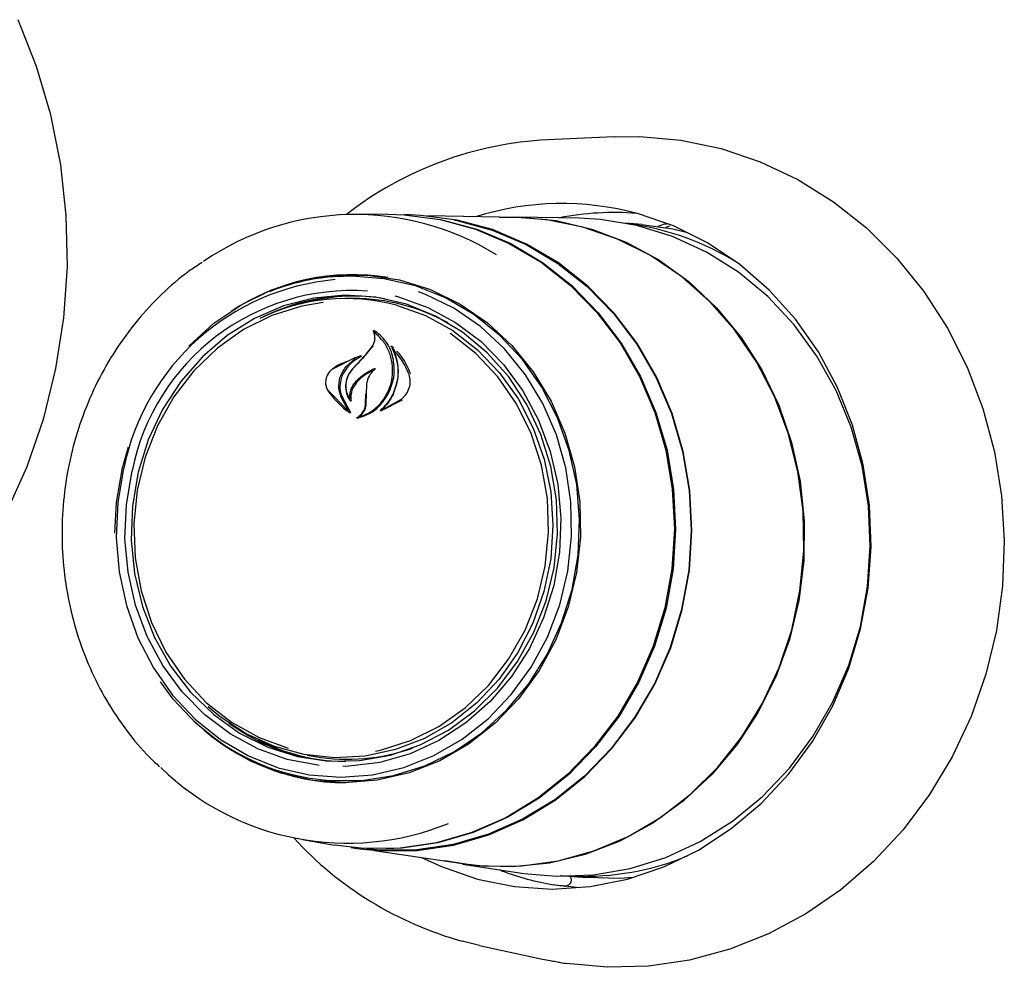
# Model space of a CAD drawing. Header units: inches. Extents: x 36 to 207, y 24 to 151.
# Tile 37 of 49: x 165.69 to 167.93, y 125.32 to 127.48. Entities that reach past the tile are written whole.
import ezdxf

# ---------------------------------------------------------------- set-up
doc = ezdxf.new("R2010")
doc.units = ezdxf.units.IN
doc.header["$LTSCALE"] = 16
doc.header["$MEASUREMENT"] = 0

msp = doc.modelspace()

# ---------------------------------------------------------------- linework, layer by layer
at = {"color": 7, "linetype": 'Continuous', "lineweight": 25}
for p, q in [((167.0403, 127.2111), (166.8886, 127.2042)), ((166.5249, 127.0344), (166.4507, 127.0343)), ((166.5762, 127.033), (166.5633, 127.0333)), ((166.8188, 127.0269), (166.616, 127.0309)), ((166.9606, 127.0255), (166.8191, 127.0282)), ((167.1033, 127.0112), (167.0671, 127.0142)), ((167.1669, 127.0077), (167.1584, 127.004)), ((166.4428, 126.8933), (166.4356, 126.8932)), ((166.4471, 126.8427), (166.4288, 126.8426)), ((166.4939, 126.7657), (166.4924, 126.7685)), ((166.4977, 126.7648), (166.4937, 126.7652)), ((166.4895, 126.7342), (166.4725, 126.7128)), ((166.4742, 126.7136), (166.4915, 126.7347)), ((166.539, 126.7292), (166.5339, 126.7343)), ((166.5403, 126.726), (166.537, 126.7263)), ((166.4497, 126.7074), (166.3987, 126.6818)), ((166.4293, 126.6869), (166.4502, 126.7059)), ((166.4525, 126.7072), (166.45, 126.7074)), ((166.4637, 126.712), (166.4501, 126.7064)), ((166.3885, 126.6337), (166.4339, 126.5874)), ((166.4761, 126.6455), (166.4754, 126.6262)), ((166.4349, 126.5885), (166.419, 126.6179)), ((166.4211, 126.6186), (166.44, 126.5834)), ((166.4375, 126.6145), (166.4382, 126.6145)), ((166.4743, 126.6025), (166.4749, 126.6259)), ((166.4754, 126.6262), (166.4751, 126.6026)), ((166.5094, 126.5871), (166.5582, 126.6121)), ((166.5151, 126.591), (166.556, 126.6135)), ((166.5148, 126.591), (166.5156, 126.5909)), ((166.4342, 126.5873), (166.4345, 126.5872)), ((166.4626, 126.574), (166.4629, 126.574)), ((165.9205, 126.4571), (165.9341, 126.5051)), ((166.341, 125.8027), (166.3591, 125.7996)), ((166.3393, 125.7517), (166.3464, 125.7505)), ((166.3306, 125.6102), (166.4037, 125.5976)), ((166.4417, 125.5923), (166.4544, 125.5904)), ((166.4941, 125.5858), (166.6947, 125.5557)), ((166.6947, 125.5544), (166.8347, 125.5334)), ((166.9173, 125.5287), (166.9777, 125.5236)), ((166.9618, 125.5005), (166.9293, 125.5043)), ((166.7338, 125.3692), (166.6946, 125.3788)), ((166.7338, 125.3692), (166.8665, 125.3405))]:
    msp.add_line(p, q, dxfattribs=at)
at = {"color": 7, "linetype": 'Continuous', "lineweight": 25, "flags": 128}
for points in [[(165.6565, 126.355), (165.7035, 126.4604), (165.7411, 126.5702), (165.769, 126.6832), (165.787, 126.7984), (165.7949, 126.9148), (165.7925, 127.0314), (165.78, 127.147), (165.7574, 127.2606), (165.7249, 127.3711), (165.6829, 127.4777)], [(167.0403, 127.2111), (167.0988, 127.2116), (167.1922, 127.2033), (167.2841, 127.1841), (167.3734, 127.1541), (167.4591, 127.1136), (167.5402, 127.0632), (167.6156, 127.0034), (167.6845, 126.9349), (167.7462, 126.8586), (167.7998, 126.7754), (167.8448, 126.6861), (167.8806, 126.5919), (167.9068, 126.4938), (167.9231, 126.3931), (167.9293, 126.2909), (167.9253, 126.1884), (167.9112, 126.0867), (167.8871, 125.9872), (167.8534, 125.891), (167.8103, 125.7991), (167.7585, 125.7127), (167.6986, 125.6329), (167.6312, 125.5604), (167.5571, 125.4962), (167.4772, 125.4411), (167.3924, 125.3956), (167.3038, 125.3604), (167.2123, 125.3358), (167.1191, 125.3221), (167.0253, 125.3194), (166.9318, 125.3279), (166.9318, 125.3279)], [(166.5249, 127.0344), (166.562, 127.0333), (166.6444, 127.0227), (166.7247, 127.0009), (166.8017, 126.9682), (166.8743, 126.9251), (166.9412, 126.8724), (167.0013, 126.8108), (167.0539, 126.7414), (167.0979, 126.6652), (167.1328, 126.5834), (167.1579, 126.4973), (167.1729, 126.4083), (167.1776, 126.3177), (167.1718, 126.2271), (167.1557, 126.1378), (167.1295, 126.0512), (167.0937, 125.9688), (167.0487, 125.8917), (166.9953, 125.8213), (166.9344, 125.7586), (166.8669, 125.7046), (166.7938, 125.6602), (166.7164, 125.6261), (166.6358, 125.6028), (166.5533, 125.5907), (166.4702, 125.5899), (166.4037, 125.5976)], [(166.6413, 127.0233), (166.6476, 127.0221), (166.7278, 127.0003), (166.8048, 126.9676), (166.8773, 126.9246), (166.9442, 126.8719), (167.0043, 126.8103), (167.0568, 126.7409), (167.1009, 126.6647), (167.1357, 126.583), (167.1609, 126.4969), (167.1759, 126.4079), (167.1805, 126.3174), (167.1748, 126.2269), (167.1587, 126.1376), (167.1325, 126.0511), (167.0966, 125.9687), (167.0517, 125.8916), (166.9983, 125.8213), (166.9374, 125.7586), (166.8699, 125.7046), (166.7969, 125.6603), (166.7195, 125.6262), (166.6389, 125.6029), (166.5565, 125.5907), (166.5214, 125.589)], [(167.1956, 126.1341), (167.2118, 126.2236), (167.2175, 126.3145), (167.2129, 126.4053), (167.1978, 126.4945), (167.1726, 126.5809), (167.1376, 126.6629), (167.0934, 126.7393), (167.0408, 126.8089), (166.9804, 126.8707), (166.9134, 126.9236), (166.8407, 126.9667), (166.7634, 126.9995), (166.6829, 127.0214), (166.6003, 127.032), (166.5762, 127.033)], [(166.6015, 125.5697), (166.6469, 125.5487), (166.7289, 125.5205), (166.8135, 125.5034), (166.8995, 125.4976), (166.9857, 125.5032), (167.0708, 125.52), (167.1536, 125.548), (167.2328, 125.5866), (167.3074, 125.6352), (167.3762, 125.6933), (167.4382, 125.7599), (167.4925, 125.834), (167.5383, 125.9146), (167.575, 126.0006), (167.602, 126.0905), (167.619, 126.1832), (167.6256, 126.2773), (167.6218, 126.3714), (167.6076, 126.4642), (167.5833, 126.5542), (167.5492, 126.6403), (167.5057, 126.721), (167.4536, 126.7953), (167.3936, 126.862), (167.3266, 126.9203), (167.2535, 126.9691), (167.1754, 127.0079), (167.0934, 127.0361), (167.0934, 127.0361)], [(166.7787, 127.0277), (166.8254, 127.0281), (166.9084, 127.02), (166.9897, 127.0008), (167.068, 126.9708), (167.1423, 126.9305), (167.2113, 126.8804), (167.274, 126.8213), (167.3295, 126.7542), (167.3769, 126.6799), (167.4155, 126.5998), (167.4448, 126.5149), (167.4642, 126.4266), (167.4735, 126.3361), (167.4725, 126.245), (167.4613, 126.1545), (167.44, 126.066), (167.409, 125.9808), (167.3687, 125.9004), (167.3197, 125.8258), (167.2628, 125.7582), (167.1988, 125.6987), (167.1287, 125.648), (167.0536, 125.6071), (166.9746, 125.5765), (166.8929, 125.5567), (166.8097, 125.548), (166.7264, 125.5505), (166.655, 125.5616)], [(166.677, 127.0212), (166.6824, 127.0201), (166.7628, 126.9983), (166.8399, 126.9655), (166.9125, 126.9224), (166.9794, 126.8697), (167.0396, 126.808), (167.0922, 126.7385), (167.1363, 126.6623), (167.1712, 126.5804), (167.1964, 126.4942), (167.2114, 126.4051), (167.2161, 126.3145), (167.2103, 126.2238), (167.1942, 126.1344)], [(166.9691, 127.0054), (166.8874, 127.0218), (166.8188, 127.0269)], [(167.6013, 126.0957), (167.6178, 126.1865), (167.624, 126.2787), (167.6197, 126.3707), (167.6052, 126.4614), (167.5805, 126.5493), (167.5461, 126.633), (167.5025, 126.7112), (167.4503, 126.7829), (167.3903, 126.847), (167.3235, 126.9023), (167.2509, 126.9482), (167.1735, 126.9838), (167.0925, 127.0088), (167.0092, 127.0226), (166.9606, 127.0255)], [(166.6947, 125.5557), (166.7471, 125.5501), (166.8304, 125.5504), (166.9131, 125.5619), (166.9941, 125.5844), (167.0721, 125.6176), (167.146, 125.6609), (167.2145, 125.7138), (167.2767, 125.7753), (167.3316, 125.8446), (167.3784, 125.9207), (167.4164, 126.0023), (167.445, 126.0882), (167.4637, 126.1772), (167.4724, 126.2678), (167.4708, 126.3587), (167.4589, 126.4486), (167.4371, 126.536), (167.4055, 126.6197), (167.3647, 126.6984), (167.3153, 126.7708), (167.258, 126.8359), (167.1937, 126.8927), (167.1234, 126.9403), (167.0482, 126.9781), (166.9691, 127.0054)], [(167.1033, 127.0112), (167.1741, 127.0011), (167.2078, 126.9933)], [(166.0714, 126.7342), (166.0716, 126.7344), (166.1288, 126.7864), (166.1921, 126.8293), (166.26, 126.8623), (166.3313, 126.8847), (166.4047, 126.896), (166.4786, 126.8961), (166.5517, 126.885), (166.6224, 126.8629), (166.6896, 126.8301), (166.7517, 126.7874), (166.8077, 126.7356), (166.8564, 126.6756), (166.8969, 126.6087), (166.9284, 126.5362), (166.9503, 126.4594), (166.9622, 126.3799), (166.9637, 126.2991), (166.955, 126.2188), (166.9361, 126.1404), (166.9075, 126.0655), (166.8697, 125.9954), (166.8234, 125.9317), (166.7695, 125.8755), (166.7091, 125.8279), (166.6434, 125.7899), (166.5736, 125.7622), (166.501, 125.7453), (166.4272, 125.7395), (166.3536, 125.745), (166.2815, 125.7617), (166.2123, 125.7892), (166.1475, 125.827), (166.0883, 125.8744), (166.0359, 125.9305), (166.0069, 125.9695)], [(166.9446, 126.1801), (166.9583, 126.2591), (166.9619, 126.3393), (166.9552, 126.419), (166.9384, 126.4968), (166.9118, 126.5711), (166.876, 126.6405), (166.8316, 126.7037), (166.7795, 126.7593), (166.7207, 126.8063), (166.6564, 126.8439), (166.5877, 126.8712), (166.5162, 126.8878), (166.443, 126.8933), (166.4428, 126.8933)], [(165.9232, 126.4557), (165.9097, 126.3778), (165.9061, 126.2987), (165.9127, 126.22), (165.9293, 126.1433), (165.9555, 126.0699), (165.9909, 126.0015), (166.0347, 125.9392), (166.0861, 125.8843), (166.1441, 125.8379), (166.2075, 125.8009), (166.2752, 125.7739), (166.3459, 125.7576), (166.418, 125.7522), (166.4903, 125.7578), (166.5613, 125.7744), (166.6297, 125.8015), (166.6941, 125.8388), (166.7533, 125.8854), (166.8061, 125.9404), (166.8514, 126.0028), (166.8885, 126.0714), (166.9165, 126.1448), (166.935, 126.2216), (166.9435, 126.3003), (166.942, 126.3794), (166.9304, 126.4573), (166.9089, 126.5325), (166.8781, 126.6036), (166.8384, 126.6691), (166.7907, 126.7278), (166.7359, 126.7786), (166.675, 126.8204), (166.6092, 126.8525), (166.5952, 126.8579)], [(165.9564, 126.4469), (165.9433, 126.3705), (165.9406, 126.293), (165.9482, 126.2161), (165.966, 126.1414), (165.9935, 126.0704), (166.0304, 126.0048), (166.0756, 125.9458), (166.1283, 125.8949), (166.1874, 125.8529), (166.2516, 125.8209), (166.3195, 125.7995), (166.3896, 125.7892), (166.4606, 125.7902), (166.5308, 125.8025), (166.5987, 125.8258), (166.663, 125.8596), (166.7223, 125.9032), (166.7752, 125.9556), (166.8207, 126.0158), (166.8578, 126.0825), (166.8857, 126.1542), (166.9038, 126.2295), (166.9117, 126.3066), (166.9093, 126.384), (166.8966, 126.4601), (166.8738, 126.5331), (166.8415, 126.6016), (166.8004, 126.664), (166.7513, 126.7191), (166.6952, 126.7657), (166.6334, 126.8028), (166.5672, 126.8295), (166.498, 126.8454), (166.4273, 126.8501), (166.3565, 126.8434), (166.2872, 126.8256), (166.2209, 126.797), (166.159, 126.7582), (166.1027, 126.71), (166.0534, 126.6536), (166.012, 126.59), (165.9794, 126.5206), (165.9564, 126.4469)], [(166.5409, 126.8484), (166.5493, 126.8462), (166.6163, 126.8222), (166.6794, 126.7881), (166.7373, 126.7444), (166.7888, 126.692), (166.8328, 126.6321), (166.8685, 126.5658), (166.895, 126.4945), (166.912, 126.4196), (166.919, 126.3427), (166.9159, 126.2653), (166.9028, 126.189), (166.8799, 126.1154), (166.8476, 126.0459), (166.8068, 125.982), (166.7581, 125.925), (166.7025, 125.876), (166.6413, 125.836), (166.5756, 125.8059), (166.5068, 125.7862), (166.4363, 125.7774), (166.4222, 125.777)], [(166.3773, 126.8335), (166.3292, 126.8253), (166.2611, 126.804), (166.1964, 126.7718), (166.1368, 126.7295), (166.0834, 126.678), (166.0375, 126.6186), (166.0002, 126.5525), (165.9722, 126.4811), (165.9541, 126.4062), (165.9465, 126.3294), (165.9494, 126.2523), (165.9628, 126.1768), (165.9864, 126.1044), (166.0196, 126.0368), (166.0618, 125.9756), (166.112, 125.9221), (166.1689, 125.8774), (166.2315, 125.8427), (166.2983, 125.8186)], [(166.5445, 126.8273), (166.6106, 126.8036), (166.6727, 126.7695), (166.7295, 126.7259), (166.7797, 126.6736), (166.8223, 126.6137), (166.8564, 126.5476), (166.8812, 126.4766), (166.8962, 126.4023), (166.9012, 126.3262), (166.8959, 126.25), (166.8806, 126.1753), (166.8554, 126.1036), (166.8211, 126.0365), (166.7783, 125.9755), (166.7278, 125.9218), (166.6709, 125.8765), (166.6087, 125.8407), (166.5425, 125.8152), (166.4737, 125.8003), (166.4038, 125.7966), (166.3344, 125.8039), (166.2668, 125.8223), (166.2025, 125.8513), (166.143, 125.8902), (166.1155, 125.913)], [(166.4971, 125.8119), (166.5085, 125.8143), (166.5767, 125.8357), (166.6413, 125.8679), (166.701, 125.9102), (166.7544, 125.9616), (166.8002, 126.0211), (166.8376, 126.0872), (166.8656, 126.1585), (166.8836, 126.2334), (166.8912, 126.3103), (166.8883, 126.3873), (166.8749, 126.4629), (166.8513, 126.5353), (166.8181, 126.6028), (166.7759, 126.664), (166.7258, 126.7176), (166.6688, 126.7622), (166.6666, 126.7637)], [(165.9031, 126.3081), (165.9068, 126.3782), (165.9205, 126.4571)], [(166.3685, 125.7793), (166.3655, 125.7796), (166.2959, 125.7928), (166.2289, 125.8168), (166.1658, 125.8509), (166.1079, 125.8946), (166.0564, 125.947), (166.0124, 126.0069), (165.9768, 126.0732), (165.9502, 126.1446), (165.9332, 126.2194), (165.9262, 126.2963), (165.9293, 126.3737), (165.9425, 126.45)], [(166.3464, 125.7505), (166.392, 125.7449), (166.4654, 125.745), (166.5382, 125.7563), (166.609, 125.7785), (166.6765, 125.8112), (166.7393, 125.8538), (166.7961, 125.9055), (166.846, 125.9651), (166.8879, 126.0317), (166.9209, 126.1038), (166.9446, 126.1801)], [(166.4544, 125.5904), (166.5082, 125.5848), (166.5915, 125.5855), (166.6742, 125.5977), (166.755, 125.6211), (166.8327, 125.6553), (166.9059, 125.6998), (166.9737, 125.7539), (167.0348, 125.8168), (167.0883, 125.8874), (167.1334, 125.9646), (167.1693, 126.0473), (167.1956, 126.1341)], [(167.1942, 126.1344), (167.168, 126.0478), (167.1321, 125.9653), (167.0871, 125.8882), (167.0336, 125.8177), (166.9726, 125.755), (166.9051, 125.7009), (166.8319, 125.6565), (166.7544, 125.6223), (166.6738, 125.599), (166.5912, 125.5869), (166.5081, 125.5861), (166.4761, 125.5889)], [(166.8347, 125.5334), (166.9089, 125.5267), (166.9934, 125.5299), (167.077, 125.5444), (167.1585, 125.5699), (167.2367, 125.6062), (167.3103, 125.6526), (167.3783, 125.7085), (167.4396, 125.773), (167.4933, 125.8451), (167.5386, 125.9237), (167.5748, 126.0077), (167.6013, 126.0957)], [(167.0838, 125.5237), (167.0525, 125.5218), (166.9778, 125.5236)], [(166.8665, 125.3405), (166.8774, 125.3382), (166.8946, 125.3349)]]:
    msp.add_lwpolyline(points, dxfattribs=at)
at = {"color": 7, "linetype": 'Continuous', "lineweight": 25}
for centre, radius, start, end in [((166.9306, 126.3899), 0.8154, 92.9463, 127.8351), ((166.9216, 126.4009), 0.658, 74.8584, 107.4109), ((167.0414, 126.3906), 0.6479, 85.5756, 101.1452), ((166.4504, 126.4241), 0.6099, 58.1524, 124.4517), ((166.9876, 126.3828), 0.6359, 58.2983, 82.1916), ((166.4528, 126.3471), 0.5406, 95.0604, 168.4125), ((166.4443, 126.399), 0.498, 80.5617, 123.6818), ((166.4374, 126.4026), 0.4907, 90.2117, 111.8103), ((166.4433, 126.3499), 0.5108, 86.023, 168.7012), ((166.4292, 126.3987), 0.4438, 74.94, 116.21), ((166.4429, 126.3983), 0.4501, 80.3592, 116.6325), ((166.4487, 126.3996), 0.4484, 85.2401, 107.6879), ((166.4472, 126.3989), 0.4437, 60.9738, 90.0188), ((171.4762, 122.0488), 6.8403, 137.01239, 137.35568), ((170.3495, 122.9967), 5.3697, 136.1949, 136.637), ((166.4272, 126.2452), 0.5013, 226.7614, 259.9037), ((166.4312, 126.2388), 0.4993, 226.7298, 269.7353), ((166.4299, 126.2398), 0.4515, 233.7803, 269.9367), ((166.4348, 126.2357), 0.4479, 242.6535, 265.1271), ((166.4336, 126.2365), 0.4432, 260.3172, 289.3988), ((166.4327, 126.213), 0.6109, 225.9146, 292.1793), ((166.9136, 126.1676), 0.8186, 222.5564, 254.4848), ((166.9689, 126.1633), 0.6368, 268.1792, 292.0396), ((167.0131, 126.1478), 0.6501, 249.3755, 260.2155)]:
    msp.add_arc(centre, radius, start, end, dxfattribs=at)
for centre, major_axis, ratio, start_param, end_param in [((166.3146, 126.3555), (2.6106, -0.3294), 0.303198, 4.987351, 4.988149), ((167.7838, 126.1551), (3.2016, -0.4058), 0.295363, 4.476445, 4.480643)]:
    msp.add_ellipse(centre, major_axis=major_axis, ratio=ratio, start_param=start_param, end_param=end_param, dxfattribs=at)
for points, knots in [([(167.1636, 127.0126), (167.1586, 127.0121), (167.151, 127.0113), (167.1433, 127.0077), (167.1407, 127.0065)], [0, 0, 0, 0, 0.651852, 1, 1, 1, 1]), ([(166.1023, 126.925), (166.0919, 126.9183), (166.0589, 126.8972), (166.0088, 126.8528), (165.9529, 126.7931), (165.904, 126.7264), (165.8626, 126.6541), (165.8292, 126.577), (165.8044, 126.4964), (165.7884, 126.4132), (165.7815, 126.3287), (165.7838, 126.244), (165.7954, 126.1603), (165.8159, 126.0787), (165.8452, 126.0006), (165.8828, 125.9267), (165.9286, 125.8587), (165.9696, 125.8083), (165.9973, 125.7835), (166.005, 125.7766)], [0, 0, 0, 0, 0.029316, 0.092156, 0.155064, 0.218035, 0.281062, 0.344137, 0.407249, 0.470391, 0.533555, 0.596734, 0.659917, 0.723097, 0.786265, 0.849409, 0.912518, 0.975579, 1, 1, 1, 1]), ([(166.4924, 126.7685), (166.4923, 126.7686), (166.4922, 126.7687), (166.4922, 126.769), (166.4923, 126.7693), (166.4924, 126.7695), (166.4927, 126.7697), (166.4929, 126.7698), (166.4932, 126.7698), (166.4933, 126.7698), (166.4934, 126.7697), (166.4934, 126.7697)], [0, 0, 0, 0, 0.12213, 0.244142, 0.369036, 0.495912, 0.621919, 0.744524, 0.862853, 0.97805, 1, 1, 1, 1]), ([(166.5397, 126.6745), (166.5392, 126.6874), (166.5383, 126.7132), (166.5215, 126.7467), (166.5038, 126.7633), (166.4936, 126.7696), (166.4934, 126.7697)], [0, 0, 0, 0, 0.332508, 0.6651608, 0.9937679, 1, 1, 1, 1]), ([(166.4929, 126.764), (166.4934, 126.7624), (166.4949, 126.7581), (166.4953, 126.7506), (166.4937, 126.7419), (166.4909, 126.7368), (166.4895, 126.7342)], [0, 0, 0, 0, 0.174088, 0.44912, 0.724048, 1, 1, 1, 1]), ([(166.494, 126.7651), (166.494, 126.7651), (166.4938, 126.7652), (166.4936, 126.7652), (166.4933, 126.7651), (166.4931, 126.765), (166.4929, 126.7648), (166.4928, 126.7645), (166.4928, 126.7642), (166.4929, 126.7641), (166.4929, 126.764)], [0, 0, 0, 0, 0.124916, 0.249845, 0.374681, 0.500899, 0.629518, 0.760573, 0.89304, 1, 1, 1, 1]), ([(166.5359, 126.6747), (166.5356, 126.684), (166.535, 126.7025), (166.5259, 126.7281), (166.5124, 126.7498), (166.4999, 126.7602), (166.494, 126.7651)], [0, 0, 0, 0, 0.258265, 0.514964, 0.771456, 1, 1, 1, 1]), ([(166.5328, 126.7332), (166.5327, 126.7333), (166.5327, 126.7334), (166.5326, 126.7337), (166.5327, 126.734), (166.5329, 126.7342), (166.5331, 126.7344), (166.5334, 126.7345), (166.5336, 126.7345), (166.5338, 126.7344), (166.5339, 126.7344), (166.5339, 126.7343)], [0, 0, 0, 0, 0.117367, 0.234628, 0.354486, 0.476491, 0.598282, 0.717509, 0.833042, 0.945512, 1, 1, 1, 1]), ([(166.5369, 126.6248), (166.5413, 126.6367), (166.5502, 126.6605), (166.5489, 126.6979), (166.5402, 126.7215), (166.5334, 126.7322), (166.5328, 126.7332)], [0, 0, 0, 0, 0.322829, 0.645662, 0.967773, 1, 1, 1, 1]), ([(166.5374, 126.7261), (166.5373, 126.7261), (166.5372, 126.7262), (166.5369, 126.7263), (166.5367, 126.7263), (166.5364, 126.7261), (166.5362, 126.7259), (166.5361, 126.7257), (166.5361, 126.7254), (166.5361, 126.7252), (166.5361, 126.7251), (166.5362, 126.7251)], [0, 0, 0, 0, 0.1153088, 0.2306306, 0.3458193, 0.4620801, 0.5802882, 0.7005153, 0.8219578, 0.9432332, 1, 1, 1, 1]), ([(166.5362, 126.7251), (166.539, 126.7186), (166.5454, 126.704), (166.5487, 126.6786), (166.5468, 126.6507), (166.5401, 126.6332), (166.5368, 126.6244)], [0, 0, 0, 0, 0.211219, 0.473544, 0.735971, 1, 1, 1, 1]), ([(166.5732, 126.6695), (166.5683, 126.6809), (166.5593, 126.702), (166.5443, 126.7185), (166.5374, 126.7261)], [0, 0, 0, 0, 0.53912, 1, 1, 1, 1]), ([(166.464, 126.7105), (166.4573, 126.7067), (166.4456, 126.7), (166.4364, 126.69), (166.4324, 126.6858)], [0, 0, 0, 0, 0.574404, 1, 1, 1, 1]), ([(166.4502, 126.7059), (166.4503, 126.706), (166.4505, 126.7061), (166.4506, 126.7064), (166.4506, 126.7066), (166.4506, 126.7069), (166.4505, 126.7071), (166.4503, 126.7073), (166.4501, 126.7074), (166.4499, 126.7074), (166.4498, 126.7074), (166.4497, 126.7074)], [0, 0, 0, 0, 0.119019, 0.23799, 0.358089, 0.478863, 0.59913, 0.717921, 0.834948, 0.950718, 1, 1, 1, 1]), ([(166.4637, 126.712), (166.4637, 126.712), (166.4639, 126.7121), (166.4641, 126.712), (166.4643, 126.7118), (166.4645, 126.7116), (166.4645, 126.7114), (166.4645, 126.7111), (166.4644, 126.7109), (166.4642, 126.7107), (166.4641, 126.7106), (166.464, 126.7105)], [0, 0, 0, 0, 0.111143, 0.222305, 0.333266, 0.445656, 0.560691, 0.678524, 0.798104, 0.917527, 1, 1, 1, 1]), ([(166.5772, 126.67), (166.5701, 126.6869), (166.5619, 126.7063), (166.5476, 126.7204), (166.5458, 126.7222)], [0, 0, 0, 0, 0.871764, 1, 1, 1, 1]), ([(166.3999, 126.6829), (166.3969, 126.6804), (166.3908, 126.6753), (166.385, 126.6644), (166.3826, 126.6526), (166.3837, 126.6414), (166.3869, 126.6353), (166.3883, 126.6326)], [0, 0, 0, 0, 0.205061, 0.410015, 0.617522, 0.82692, 1, 1, 1, 1]), ([(166.3987, 126.6818), (166.3969, 126.6803), (166.3934, 126.6775), (166.3891, 126.6721), (166.3859, 126.6659), (166.3838, 126.6593), (166.383, 126.6525), (166.3836, 126.6457), (166.3853, 126.6393), (166.3874, 126.6355), (166.3885, 126.6337)], [0, 0, 0, 0, 0.124988, 0.249788, 0.37493, 0.499758, 0.624703, 0.749738, 0.874683, 1, 1, 1, 1]), ([(166.4358, 126.7004), (166.4272, 126.6974), (166.4146, 126.693), (166.4034, 126.6853), (166.3999, 126.6829)], [0, 0, 0, 0, 0.684334, 1, 1, 1, 1]), ([(166.4159, 126.6619), (166.4175, 126.6664), (166.4208, 126.6754), (166.4265, 126.6831), (166.4293, 126.6869)], [0, 0, 0, 0, 0.500006, 1, 1, 1, 1]), ([(166.4324, 126.6858), (166.4281, 126.6798), (166.4225, 126.6721), (166.4195, 126.6633), (166.4188, 126.6614)], [0, 0, 0, 0, 0.7842065, 1, 1, 1, 1]), ([(166.4456, 126.6836), (166.4417, 126.6786), (166.4337, 126.6685), (166.4283, 126.6497), (166.4287, 126.6309), (166.4338, 126.6173), (166.4385, 126.6109), (166.4397, 126.6092)], [0, 0, 0, 0, 0.229606, 0.459163, 0.689567, 0.918384, 1, 1, 1, 1]), ([(166.4447, 126.6827), (166.4407, 126.6775), (166.4329, 126.6672), (166.4283, 126.648), (166.4294, 126.6296), (166.4346, 126.6195), (166.437, 126.6149)], [0, 0, 0, 0, 0.25973, 0.519492, 0.779232, 1, 1, 1, 1]), ([(166.4511, 126.6523), (166.4581, 126.6594), (166.471, 126.6726), (166.4874, 126.6798), (166.4948, 126.6831)], [0, 0, 0, 0, 0.544328, 1, 1, 1, 1]), ([(166.49, 126.6784), (166.4811, 126.6735), (166.4677, 126.6662), (166.4571, 126.6549), (166.4536, 126.6511)], [0, 0, 0, 0, 0.666832, 1, 1, 1, 1]), ([(166.4955, 126.6817), (166.4938, 126.6802), (166.4892, 126.6761), (166.4831, 126.6678), (166.478, 126.6571), (166.4768, 126.6493), (166.4761, 126.6455)], [0, 0, 0, 0, 0.163323, 0.441635, 0.720369, 1, 1, 1, 1]), ([(166.4948, 126.6831), (166.4949, 126.6831), (166.4951, 126.6831), (166.4953, 126.6831), (166.4955, 126.6829), (166.4957, 126.6827), (166.4958, 126.6825), (166.4958, 126.6822), (166.4957, 126.682), (166.4956, 126.6818), (166.4955, 126.6817), (166.4955, 126.6817)], [0, 0, 0, 0, 0.118969, 0.237969, 0.356377, 0.474964, 0.594691, 0.716041, 0.83881, 0.962165, 1, 1, 1, 1]), ([(166.419, 126.6179), (166.4164, 126.6249), (166.4112, 126.6389), (166.4143, 126.6543), (166.4159, 126.6619)], [0, 0, 0, 0, 0.4999102, 1, 1, 1, 1]), ([(166.4188, 126.6614), (166.4174, 126.6551), (166.4145, 126.6424), (166.4171, 126.6277), (166.4204, 126.6204), (166.4211, 126.6186)], [0, 0, 0, 0, 0.432173, 0.864462, 1, 1, 1, 1]), ([(166.4827, 126.6659), (166.4827, 126.6659), (166.4792, 126.6612), (166.4773, 126.6538), (166.4762, 126.6467), (166.476, 126.6454)], [0, 0, 0, 0, 0.00004, 0.810427, 1, 1, 1, 1]), ([(166.5241, 126.6278), (166.5273, 126.6353), (166.5337, 126.6505), (166.5352, 126.6666), (166.5359, 126.6747)], [0, 0, 0, 0, 0.499997, 1, 1, 1, 1]), ([(166.5268, 126.627), (166.5316, 126.6386), (166.538, 126.6542), (166.5394, 126.6704), (166.5397, 126.6745)], [0, 0, 0, 0, 0.745682, 1, 1, 1, 1]), ([(166.556, 126.6135), (166.5599, 126.6171), (166.5676, 126.6242), (166.5744, 126.6388), (166.577, 126.6546), (166.5745, 126.6646), (166.5732, 126.6695)], [0, 0, 0, 0, 0.249982, 0.499986, 0.749961, 1, 1, 1, 1]), ([(166.4383, 126.6154), (166.4383, 126.618), (166.4383, 126.6241), (166.4404, 126.6337), (166.4446, 126.6437), (166.4489, 126.6494), (166.4511, 126.6523)], [0, 0, 0, 0, 0.194715, 0.462364, 0.73062, 1, 1, 1, 1]), ([(166.4536, 126.6511), (166.4503, 126.6467), (166.4439, 126.6378), (166.4401, 126.623), (166.4408, 126.6138), (166.4411, 126.6099)], [0, 0, 0, 0, 0.3650903, 0.7301404, 1, 1, 1, 1]), ([(166.3883, 126.6326), (166.4011, 126.6163), (166.416, 126.5973), (166.4361, 126.5842), (166.439, 126.5823)], [0, 0, 0, 0, 0.853885, 1, 1, 1, 1]), ([(166.437, 126.6149), (166.437, 126.6148), (166.4371, 126.6147), (166.4373, 126.6145), (166.4376, 126.6145), (166.4378, 126.6146), (166.4381, 126.6147), (166.4382, 126.615), (166.4383, 126.6152), (166.4383, 126.6154), (166.4383, 126.6154)], [0, 0, 0, 0, 0.128484, 0.256997, 0.384889, 0.512513, 0.64059, 0.769642, 0.899778, 1, 1, 1, 1]), ([(166.4556, 126.5704), (166.4636, 126.5728), (166.4817, 126.5782), (166.508, 126.5972), (166.5203, 126.6168), (166.5268, 126.627)], [0, 0, 0, 0, 0.2766709, 0.6235993, 1, 1, 1, 1]), ([(166.4629, 126.574), (166.4684, 126.5761), (166.4806, 126.5806), (166.4975, 126.5925), (166.5131, 126.6083), (166.5204, 126.6213), (166.5241, 126.6278)], [0, 0, 0, 0, 0.217124, 0.477485, 0.738012, 1, 1, 1, 1]), ([(166.5088, 126.5885), (166.5159, 126.5953), (166.527, 126.6061), (166.5343, 126.6199), (166.5369, 126.6248)], [0, 0, 0, 0, 0.636807, 1, 1, 1, 1]), ([(166.5368, 126.6244), (166.5335, 126.618), (166.5274, 126.6062), (166.5185, 126.5967), (166.5144, 126.5923)], [0, 0, 0, 0, 0.546368, 1, 1, 1, 1]), ([(166.4411, 126.6099), (166.4411, 126.6098), (166.4411, 126.6097), (166.441, 126.6094), (166.4408, 126.6092), (166.4406, 126.609), (166.4403, 126.6089), (166.4401, 126.609), (166.4399, 126.609), (166.4398, 126.6092), (166.4397, 126.6092)], [0, 0, 0, 0, 0.131234, 0.262457, 0.39379, 0.524147, 0.652794, 0.77978, 0.905883, 1, 1, 1, 1]), ([(166.4552, 126.5719), (166.4565, 126.5728), (166.4611, 126.5755), (166.4676, 126.5824), (166.4729, 126.5924), (166.4738, 126.5994), (166.4743, 126.6025)], [0, 0, 0, 0, 0.130211, 0.436732, 0.746177, 1, 1, 1, 1]), ([(166.4751, 126.6026), (166.4747, 126.5997), (166.4741, 126.594), (166.4707, 126.5859), (166.4666, 126.5797), (166.4634, 126.5765), (166.4623, 126.5754)], [0, 0, 0, 0, 0.280338, 0.560252, 0.840539, 1, 1, 1, 1]), ([(166.5144, 126.5923), (166.5144, 126.5923), (166.5143, 126.5921), (166.5142, 126.5918), (166.5142, 126.5916), (166.5143, 126.5913), (166.5144, 126.5911), (166.5146, 126.591), (166.5149, 126.5909), (166.5151, 126.591), (166.5151, 126.591)], [0, 0, 0, 0, 0.126384, 0.252764, 0.379156, 0.504902, 0.629594, 0.753297, 0.876511, 1, 1, 1, 1]), ([(166.4339, 126.5874), (166.4339, 126.5873), (166.4341, 126.5873), (166.4343, 126.5873), (166.4346, 126.5873), (166.4348, 126.5875), (166.4349, 126.5877), (166.435, 126.588), (166.435, 126.5883), (166.435, 126.5884), (166.4349, 126.5885)], [0, 0, 0, 0, 0.122513, 0.245031, 0.367473, 0.490339, 0.614008, 0.738513, 0.863522, 1, 1, 1, 1]), ([(166.44, 126.5834), (166.4401, 126.5833), (166.4401, 126.5832), (166.4401, 126.5829), (166.4401, 126.5826), (166.4399, 126.5824), (166.4397, 126.5822), (166.4394, 126.5821), (166.4392, 126.5821), (166.4391, 126.5822), (166.439, 126.5823)], [0, 0, 0, 0, 0.12581, 0.251585, 0.378177, 0.505106, 0.63142, 0.756438, 0.880071, 1, 1, 1, 1]), ([(166.4556, 126.5704), (166.4555, 126.5704), (166.4553, 126.5704), (166.4551, 126.5705), (166.4549, 126.5707), (166.4548, 126.5709), (166.4547, 126.5712), (166.4547, 126.5714), (166.4549, 126.5717), (166.455, 126.5718), (166.4551, 126.5719), (166.4552, 126.5719)], [0, 0, 0, 0, 0.116877, 0.233765, 0.350472, 0.467703, 0.586047, 0.705625, 0.826022, 0.946452, 1, 1, 1, 1]), ([(166.4623, 126.5754), (166.4622, 126.5753), (166.4621, 126.5752), (166.462, 126.5749), (166.462, 126.5746), (166.4621, 126.5744), (166.4622, 126.5742), (166.4624, 126.574), (166.4627, 126.574), (166.4628, 126.574), (166.4629, 126.574)], [0, 0, 0, 0, 0.126181, 0.252348, 0.378787, 0.505056, 0.630673, 0.755443, 0.879551, 1, 1, 1, 1]), ([(166.5094, 126.5871), (166.5093, 126.5871), (166.5092, 126.587), (166.5089, 126.5871), (166.5087, 126.5872), (166.5086, 126.5874), (166.5085, 126.5877), (166.5085, 126.588), (166.5086, 126.5882), (166.5087, 126.5884), (166.5088, 126.5885), (166.5088, 126.5885)], [0, 0, 0, 0, 0.122014, 0.244066, 0.365289, 0.486321, 0.608229, 0.731707, 0.85679, 0.982818, 1, 1, 1, 1]), ([(166.7841, 125.5394), (166.7821, 125.5401), (166.7799, 125.541), (166.7785, 125.5417), (166.7783, 125.5418)], [0, 0, 0, 0, 0.873649, 1, 1, 1, 1]), ([(166.9391, 125.5268), (166.9397, 125.5262), (166.9415, 125.5244), (166.9429, 125.5204), (166.9429, 125.5158), (166.9411, 125.5111), (166.9386, 125.5083), (166.9368, 125.507), (166.9366, 125.5068)], [0, 0, 0, 0, 0.099007, 0.301735, 0.487304, 0.670515, 0.94587, 1, 1, 1, 1]), ([(166.9273, 125.5043), (166.9259, 125.5044), (166.923, 125.5046), (166.9167, 125.5052), (166.91, 125.506), (166.9052, 125.5067), (166.9029, 125.5071), (166.9026, 125.5072)], [0, 0, 0, 0, 0.24124, 0.482431, 0.724784, 0.967916, 1, 1, 1, 1]), ([(166.9366, 125.5068), (166.9351, 125.5059), (166.9326, 125.5044), (166.9303, 125.5043), (166.9293, 125.5043)], [0, 0, 0, 0, 0.596007, 1, 1, 1, 1]), ([(166.8946, 125.3349), (166.8967, 125.3345), (166.9009, 125.3338), (166.9077, 125.3326), (166.9138, 125.3315), (166.9173, 125.3308), (166.9187, 125.3305), (166.9189, 125.3305)], [0, 0, 0, 0, 0.242119, 0.484267, 0.725663, 0.966018, 1, 1, 1, 1])]:
    msp.add_open_spline(points, degree=3, knots=knots, dxfattribs=at)

doc.saveas('drawing.dxf')
